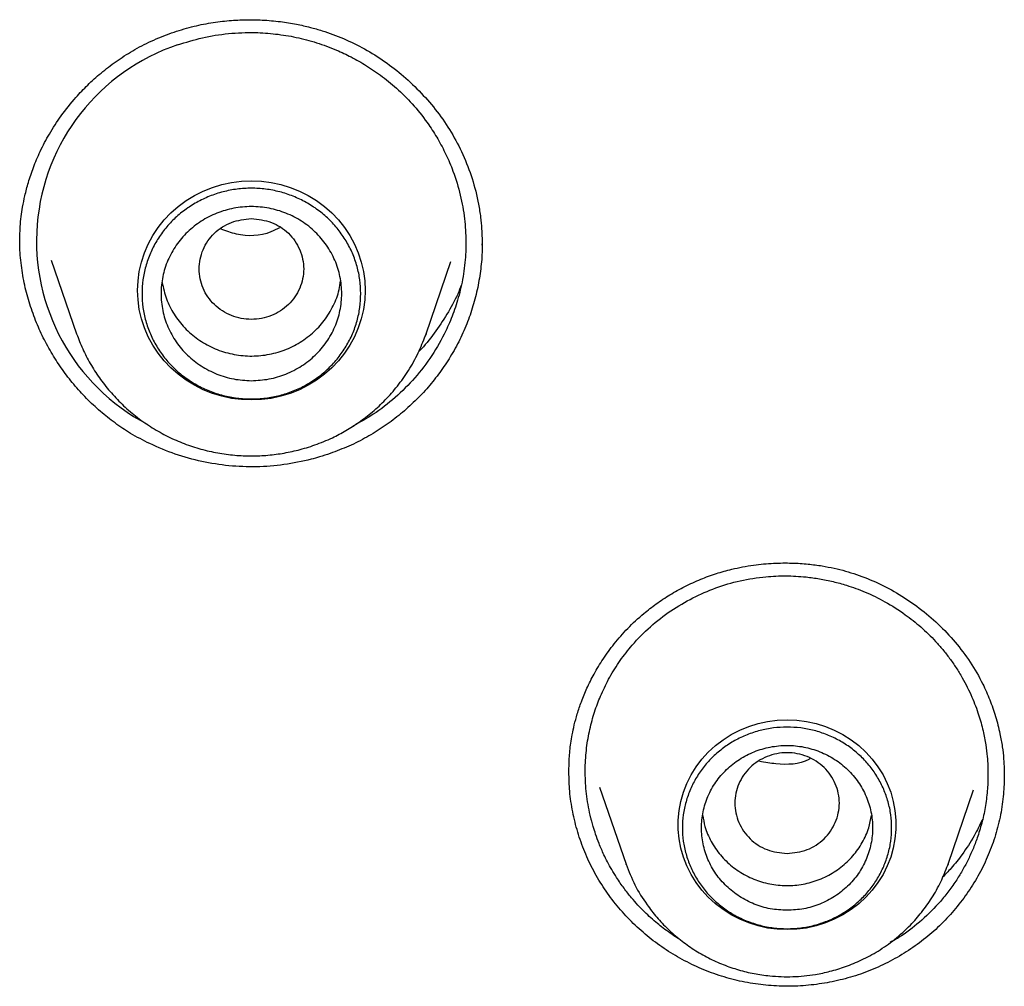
# Model space of a CAD drawing. Header units: millimetres. Extents: x 8 to 871, y 12 to 1888.
# Tile 79 of 114: x 426 to 436, y 1693 to 1703. Entities that reach past the tile are written whole.
import ezdxf

# ---------------------------------------------------------------- set-up
doc = ezdxf.new("R2010")
doc.units = ezdxf.units.MM

msp = doc.modelspace()

# ---------------------------------------------------------------- linework, layer by layer
at = {"color": 7, "linetype": 'Continuous', "lineweight": 30}
for p, q in [((430.964, 1700.592), (430.964, 1700.578)), ((426.435, 1700.421), (426.702, 1699.646)), ((430.376, 1699.646), (430.638, 1700.405)), ((426.704, 1699.641), (426.702, 1699.646)), ((430.369, 1699.627), (430.376, 1699.646)), ((431.878, 1695.022), (431.878, 1695.03)), ((432.2, 1694.876), (432.479, 1694.068)), ((435.865, 1694.068), (436.134, 1694.849)), ((432.481, 1694.063), (432.479, 1694.068)), ((435.861, 1694.058), (435.865, 1694.068)), ((435.865, 1694.068), (435.861, 1694.058))]:
    msp.add_line(p, q, dxfattribs=at)
at = {"color": 7, "linetype": 'Continuous', "lineweight": 30, "flags": 128}
for points in [[(428.539, 1698.95), (428.435, 1698.954), (428.332, 1698.967), (428.23, 1698.989), (428.13, 1699.019), (428.034, 1699.058), (427.941, 1699.104), (427.853, 1699.158), (427.771, 1699.22), (427.694, 1699.288), (427.623, 1699.362), (427.56, 1699.441), (427.504, 1699.526), (427.455, 1699.615), (427.415, 1699.708), (427.384, 1699.804), (427.361, 1699.902), (427.348, 1700.002), (427.343, 1700.103), (427.348, 1700.203), (427.361, 1700.303), (427.384, 1700.401), (427.415, 1700.497), (427.455, 1700.59), (427.504, 1700.679), (427.56, 1700.764), (427.623, 1700.843), (427.694, 1700.918), (427.771, 1700.985), (427.853, 1701.047), (427.941, 1701.101), (428.034, 1701.147), (428.13, 1701.186), (428.23, 1701.216), (428.332, 1701.238), (428.435, 1701.251), (428.539, 1701.255), (428.644, 1701.251), (428.747, 1701.238), (428.849, 1701.216), (428.948, 1701.186), (429.045, 1701.147), (429.137, 1701.101), (429.225, 1701.047), (429.308, 1700.985), (429.385, 1700.918), (429.456, 1700.843), (429.519, 1700.764), (429.575, 1700.679), (429.623, 1700.59), (429.663, 1700.497), (429.695, 1700.401), (429.717, 1700.303), (429.731, 1700.203), (429.735, 1700.103), (429.731, 1700.002), (429.717, 1699.902), (429.695, 1699.804), (429.663, 1699.708), (429.623, 1699.615), (429.575, 1699.526), (429.519, 1699.441), (429.456, 1699.362), (429.385, 1699.288), (429.308, 1699.22), (429.225, 1699.158), (429.137, 1699.104), (429.045, 1699.058), (428.948, 1699.019), (428.849, 1698.989), (428.747, 1698.967), (428.644, 1698.954), (428.539, 1698.95)], [(430.376, 1699.646), (430.372, 1699.634), (430.37, 1699.627)], [(434.172, 1693.379), (434.069, 1693.383), (433.968, 1693.396), (433.867, 1693.418), (433.77, 1693.449), (433.675, 1693.488), (433.585, 1693.535), (433.499, 1693.589), (433.418, 1693.651), (433.344, 1693.72), (433.276, 1693.794), (433.216, 1693.874), (433.163, 1693.959), (433.119, 1694.049), (433.083, 1694.141), (433.055, 1694.237), (433.037, 1694.334), (433.028, 1694.433), (433.028, 1694.532), (433.037, 1694.631), (433.055, 1694.728), (433.083, 1694.824), (433.119, 1694.916), (433.163, 1695.006), (433.216, 1695.091), (433.276, 1695.171), (433.344, 1695.245), (433.418, 1695.314), (433.499, 1695.376), (433.585, 1695.43), (433.675, 1695.477), (433.77, 1695.516), (433.867, 1695.547), (433.968, 1695.569), (434.069, 1695.582), (434.172, 1695.586), (434.275, 1695.582), (434.377, 1695.569), (434.477, 1695.547), (434.575, 1695.516), (434.669, 1695.477), (434.76, 1695.43), (434.845, 1695.376), (434.926, 1695.314), (435, 1695.245), (435.068, 1695.171), (435.128, 1695.091), (435.181, 1695.006), (435.225, 1694.916), (435.262, 1694.824), (435.289, 1694.728), (435.307, 1694.631), (435.317, 1694.532), (435.317, 1694.433), (435.307, 1694.334), (435.289, 1694.237), (435.262, 1694.141), (435.225, 1694.049), (435.181, 1693.959), (435.128, 1693.874), (435.068, 1693.794), (435, 1693.72), (434.926, 1693.651), (434.845, 1693.589), (434.76, 1693.535), (434.669, 1693.488), (434.575, 1693.449), (434.477, 1693.418), (434.377, 1693.396), (434.275, 1693.383), (434.172, 1693.379)]]:
    msp.add_lwpolyline(points, dxfattribs=at)
at = {"color": 7, "linetype": 'Continuous', "lineweight": 30}
msp.add_arc((428.456, 1700.622), 2.176, 108.5494, 242.2309, dxfattribs=at)
for points, knots in [([(427.701, 1702.812), (427.771, 1702.834), (427.906, 1702.877), (428.109, 1702.918), (428.302, 1702.942), (428.482, 1702.951), (428.662, 1702.948), (428.838, 1702.932), (429.007, 1702.905), (429.153, 1702.872), (429.319, 1702.825), (429.512, 1702.754), (429.733, 1702.645), (429.944, 1702.513), (430.144, 1702.357), (430.329, 1702.18), (430.497, 1701.983), (430.645, 1701.767), (430.769, 1701.532), (430.866, 1701.278), (430.922, 1701.055), (430.95, 1700.877), (430.961, 1700.757), (430.965, 1700.656), (430.965, 1700.598), (430.966, 1700.571)], [0, 0, 0, 0, 0.04691, 0.09107, 0.132471, 0.171086, 0.206891, 0.247665, 0.284002, 0.315899, 0.343375, 0.395, 0.447551, 0.501097, 0.555602, 0.610892, 0.666865, 0.72343, 0.780974, 0.840215, 0.901299, 0.931715, 0.958439, 0.981167, 1, 1, 1, 1]), ([(426.106, 1700.602), (426.105, 1700.628), (426.105, 1700.683), (426.108, 1700.777), (426.118, 1700.877), (426.134, 1700.986), (426.158, 1701.106), (426.195, 1701.245), (426.247, 1701.401), (426.319, 1701.572), (426.416, 1701.755), (426.54, 1701.946), (426.677, 1702.117), (426.819, 1702.266), (426.959, 1702.393), (427.117, 1702.514), (427.293, 1702.627), (427.488, 1702.73), (427.629, 1702.784), (427.701, 1702.812)], [0, 0, 0, 0, 0.030032, 0.063192, 0.100352, 0.135194, 0.177499, 0.227057, 0.283798, 0.347716, 0.418826, 0.497157, 0.582747, 0.643882, 0.708293, 0.776021, 0.84713, 0.92173, 1, 1, 1, 1]), ([(427.764, 1702.685), (427.85, 1702.712), (428.024, 1702.766), (428.299, 1702.809), (428.521, 1702.818), (428.687, 1702.81), (428.795, 1702.8), (428.903, 1702.785), (429.011, 1702.765), (429.118, 1702.739), (429.225, 1702.708), (429.331, 1702.672), (429.453, 1702.623), (429.594, 1702.557), (429.756, 1702.465), (429.924, 1702.349), (430.092, 1702.209), (430.257, 1702.04), (430.393, 1701.866), (430.503, 1701.694), (430.588, 1701.532), (430.672, 1701.335), (430.74, 1701.109), (430.784, 1700.861), (430.799, 1700.623), (430.79, 1700.43), (430.771, 1700.277), (430.75, 1700.163), (430.724, 1700.054), (430.693, 1699.951), (430.66, 1699.854), (430.623, 1699.763), (430.556, 1699.614), (430.443, 1699.415), (430.263, 1699.179), (430.055, 1698.973), (429.837, 1698.801), (429.679, 1698.715), (429.607, 1698.675)], [0, 0, 0, 0, 0.040105, 0.081028, 0.122768, 0.138641, 0.154628, 0.170729, 0.186946, 0.203277, 0.219722, 0.236282, 0.252955, 0.278106, 0.305769, 0.33594, 0.368618, 0.403798, 0.441478, 0.467993, 0.495618, 0.52435, 0.564663, 0.602815, 0.638807, 0.672642, 0.691014, 0.708683, 0.725648, 0.74191, 0.75747, 0.772328, 0.786484, 0.831442, 0.875873, 0.919781, 0.963169, 1, 1, 1, 1]), ([(428.539, 1700.858), (428.468, 1700.85), (428.324, 1700.833), (428.14, 1700.712), (428.019, 1700.536), (427.975, 1700.328), (428.019, 1700.12), (428.14, 1699.943), (428.324, 1699.826), (428.539, 1699.784), (428.755, 1699.826), (428.939, 1699.943), (429.06, 1700.12), (429.104, 1700.328), (429.06, 1700.536), (428.939, 1700.712), (428.755, 1700.833), (428.611, 1700.85), (428.539, 1700.858)], [0, 0, 0, 0, 0.0625, 0.125, 0.1875, 0.25, 0.3125, 0.375, 0.4375, 0.5, 0.5625, 0.625, 0.6875, 0.75, 0.8125, 0.875, 0.9375, 1, 1, 1, 1]), ([(428.836, 1700.761), (428.806, 1700.746), (428.669, 1700.674), (428.439, 1700.664), (428.274, 1700.728), (428.221, 1700.748)], [0, 0, 0, 0, 0.162223, 0.733884, 1, 1, 1, 1]), ([(427.47, 1698.491), (427.402, 1698.525), (427.276, 1698.59), (427.104, 1698.706), (426.949, 1698.829), (426.804, 1698.965), (426.671, 1699.112), (426.551, 1699.268), (426.444, 1699.431), (426.349, 1699.604), (426.267, 1699.788), (426.2, 1699.98), (426.147, 1700.183), (426.116, 1700.392), (426.102, 1700.543), (426.105, 1700.623), (426.106, 1700.632)], [0, 0, 0, 0, 0.084444, 0.157031, 0.229623, 0.304259, 0.378897, 0.451438, 0.523979, 0.598326, 0.672671, 0.750675, 0.828674, 0.909202, 0.989724, 1, 1, 1, 1]), ([(430.965, 1700.607), (430.966, 1700.581), (430.967, 1700.488), (430.953, 1700.329), (430.922, 1700.132), (430.872, 1699.938), (430.806, 1699.747), (430.722, 1699.561), (430.622, 1699.384), (430.509, 1699.219), (430.384, 1699.064), (430.244, 1698.92), (430.091, 1698.785), (429.927, 1698.664), (429.752, 1698.556), (429.566, 1698.461), (429.434, 1698.412), (429.368, 1698.387)], [0, 0, 0, 0, 0.027557, 0.096394, 0.165231, 0.23421, 0.303187, 0.374271, 0.445356, 0.512774, 0.580193, 0.649523, 0.718852, 0.788094, 0.857335, 0.928668, 1, 1, 1, 1]), ([(427.601, 1700.185), (427.614, 1700.128), (427.64, 1700.012), (427.722, 1699.85), (427.834, 1699.705), (427.974, 1699.585), (428.135, 1699.493), (428.312, 1699.433), (428.498, 1699.407), (428.685, 1699.417), (428.866, 1699.462), (429.035, 1699.54), (429.185, 1699.649), (429.311, 1699.783), (429.405, 1699.939), (429.461, 1700.081), (429.472, 1700.171), (429.476, 1700.202)], [0, 0, 0, 0, 0.067681, 0.136658, 0.205634, 0.274611, 0.343587, 0.412564, 0.48154, 0.550516, 0.619493, 0.688469, 0.757446, 0.826422, 0.895399, 0.964375, 1, 1, 1, 1]), ([(430.749, 1700.162), (430.736, 1700.129), (430.694, 1700.022), (430.598, 1699.85), (430.463, 1699.651), (430.362, 1699.521), (430.302, 1699.463), (430.3, 1699.461)], [0, 0, 0, 0, 0.128995, 0.415196, 0.702332, 0.990857, 1, 1, 1, 1]), ([(426.702, 1699.646), (426.722, 1699.593), (426.763, 1699.485), (426.844, 1699.331), (426.939, 1699.181), (427.051, 1699.038), (427.178, 1698.903), (427.32, 1698.779), (427.475, 1698.669), (427.639, 1698.574), (427.81, 1698.497), (427.985, 1698.437), (428.162, 1698.395), (428.341, 1698.369), (428.518, 1698.359), (428.692, 1698.365), (428.863, 1698.386), (429.035, 1698.422), (429.213, 1698.476), (429.38, 1698.545), (429.535, 1698.627), (429.677, 1698.717), (429.817, 1698.825), (429.952, 1698.951), (430.079, 1699.096), (430.196, 1699.261), (430.296, 1699.439), (430.345, 1699.566), (430.369, 1699.627)], [0, 0, 0, 0, 0.035736, 0.072258, 0.109582, 0.147736, 0.186753, 0.226675, 0.267089, 0.306959, 0.346246, 0.384954, 0.423085, 0.460644, 0.497633, 0.534055, 0.569914, 0.605725, 0.644264, 0.685971, 0.719356, 0.754554, 0.791574, 0.830428, 0.871124, 0.913667, 0.958058, 1, 1, 1, 1]), ([(429.168, 1698.326), (429.073, 1698.305), (428.884, 1698.263), (428.593, 1698.242), (428.303, 1698.253), (428.017, 1698.298), (427.736, 1698.374), (427.559, 1698.452), (427.47, 1698.491)], [0, 0, 0, 0, 0.167531, 0.334015, 0.500004, 0.665994, 0.832477, 1, 1, 1, 1]), ([(429.368, 1698.387), (429.331, 1698.374), (429.265, 1698.352), (429.198, 1698.334), (429.168, 1698.326)], [0, 0, 0, 0, 0.561321, 1, 1, 1, 1]), ([(433.098, 1696.989), (433.153, 1697.015), (433.261, 1697.066), (433.426, 1697.125), (433.611, 1697.177), (433.812, 1697.215), (434.024, 1697.235), (434.216, 1697.237), (434.387, 1697.226), (434.535, 1697.207), (434.706, 1697.174), (434.905, 1697.118), (435.133, 1697.026), (435.355, 1696.907), (435.566, 1696.763), (435.764, 1696.596), (435.943, 1696.406), (436.102, 1696.195), (436.221, 1695.989), (436.306, 1695.796), (436.367, 1695.621), (436.409, 1695.455), (436.436, 1695.305), (436.45, 1695.181), (436.456, 1695.072), (436.456, 1695.007), (436.456, 1694.976)], [0, 0, 0, 0, 0.039089, 0.076321, 0.111678, 0.161124, 0.2062, 0.246842, 0.28302, 0.314733, 0.342013, 0.393184, 0.445341, 0.498614, 0.552919, 0.608031, 0.663807, 0.720136, 0.777418, 0.816525, 0.856426, 0.897127, 0.927499, 0.954881, 0.979022, 1, 1, 1, 1]), ([(433.182, 1696.869), (433.262, 1696.906), (433.421, 1696.98), (433.68, 1697.053), (433.928, 1697.093), (434.16, 1697.103), (434.325, 1697.094), (434.443, 1697.08), (434.514, 1697.069), (434.585, 1697.056), (434.656, 1697.04), (434.727, 1697.022), (434.841, 1696.989), (435.002, 1696.93), (435.21, 1696.828), (435.405, 1696.704), (435.583, 1696.563), (435.698, 1696.451), (435.772, 1696.368), (435.809, 1696.325), (435.846, 1696.279), (435.881, 1696.232), (435.916, 1696.184), (435.95, 1696.133), (435.983, 1696.082), (436.042, 1695.981), (436.116, 1695.834), (436.187, 1695.646), (436.233, 1695.477), (436.261, 1695.33), (436.277, 1695.207), (436.283, 1695.105), (436.286, 1694.992), (436.281, 1694.853), (436.261, 1694.687), (436.227, 1694.52), (436.182, 1694.37), (436.133, 1694.238), (436.08, 1694.121), (436.022, 1694.01), (435.954, 1693.898), (435.875, 1693.786), (435.757, 1693.64), (435.595, 1693.478), (435.416, 1693.334), (435.297, 1693.267), (435.257, 1693.244)], [0, 0, 0, 0, 0.040211, 0.081314, 0.123308, 0.155397, 0.187985, 0.198963, 0.209996, 0.221084, 0.232228, 0.243427, 0.254681, 0.286584, 0.322114, 0.361264, 0.393007, 0.42678, 0.435544, 0.444435, 0.453452, 0.462596, 0.471866, 0.481264, 0.490787, 0.500437, 0.535781, 0.567128, 0.594483, 0.617851, 0.637234, 0.652637, 0.665868, 0.690139, 0.717864, 0.744573, 0.77027, 0.790913, 0.810855, 0.830096, 0.849749, 0.872072, 0.89407, 0.937068, 0.978775, 1, 1, 1, 1]), ([(431.878, 1695.034), (431.879, 1695.082), (431.88, 1695.182), (431.893, 1695.316), (431.913, 1695.434), (431.935, 1695.537), (431.966, 1695.653), (432.01, 1695.782), (432.068, 1695.923), (432.143, 1696.073), (432.238, 1696.23), (432.355, 1696.391), (432.498, 1696.553), (432.647, 1696.692), (432.797, 1696.808), (432.941, 1696.905), (433.044, 1696.96), (433.098, 1696.989)], [0, 0, 0, 0, 0.062269, 0.130886, 0.168162, 0.211182, 0.260813, 0.317007, 0.379579, 0.448526, 0.523874, 0.605675, 0.694009, 0.789006, 0.856153, 0.926443, 1, 1, 1, 1]), ([(433.053, 1693.269), (433.042, 1693.276), (433.005, 1693.299), (432.943, 1693.341), (432.872, 1693.392), (432.781, 1693.465), (432.667, 1693.568), (432.566, 1693.677), (432.496, 1693.763), (432.457, 1693.815), (432.418, 1693.869), (432.374, 1693.935), (432.329, 1694.009), (432.284, 1694.089), (432.239, 1694.18), (432.197, 1694.277), (432.161, 1694.376), (432.136, 1694.455), (432.12, 1694.511), (432.102, 1694.579), (432.084, 1694.666), (432.066, 1694.779), (432.051, 1694.927), (432.047, 1695.106), (432.064, 1695.313), (432.1, 1695.507), (432.152, 1695.688), (432.22, 1695.863), (432.306, 1696.038), (432.415, 1696.21), (432.555, 1696.391), (432.731, 1696.569), (432.945, 1696.738), (433.104, 1696.826), (433.182, 1696.869)], [0, 0, 0, 0, 0.008832, 0.029554, 0.050515, 0.067842, 0.108405, 0.154535, 0.168745, 0.183411, 0.198534, 0.214416, 0.236984, 0.257832, 0.276956, 0.30627, 0.330297, 0.349033, 0.362472, 0.370611, 0.3972, 0.423461, 0.449168, 0.498897, 0.546402, 0.591677, 0.634719, 0.675523, 0.720953, 0.768175, 0.815116, 0.877247, 0.938875, 1, 1, 1, 1]), ([(434.172, 1694.18), (434.1, 1694.188), (433.957, 1694.204), (433.773, 1694.326), (433.652, 1694.502), (433.607, 1694.71), (433.652, 1694.917), (433.773, 1695.094), (433.957, 1695.211), (434.172, 1695.254), (434.388, 1695.211), (434.571, 1695.094), (434.692, 1694.917), (434.737, 1694.71), (434.692, 1694.502), (434.571, 1694.326), (434.388, 1694.204), (434.244, 1694.188), (434.172, 1694.18)], [0, 0, 0, 0, 0.0625, 0.125, 0.1875, 0.25, 0.3125, 0.375, 0.4375, 0.5, 0.5625, 0.625, 0.6875, 0.75, 0.8125, 0.875, 0.9375, 1, 1, 1, 1]), ([(434.416, 1695.177), (434.411, 1695.175), (434.306, 1695.115), (434.111, 1695.108), (433.94, 1695.139), (433.884, 1695.149)], [0, 0, 0, 0, 0.0281404, 0.6810497, 1, 1, 1, 1]), ([(435.231, 1693.033), (435.163, 1693.001), (435.027, 1692.937), (434.812, 1692.867), (434.593, 1692.817), (434.37, 1692.788), (434.146, 1692.78), (433.922, 1692.794), (433.7, 1692.829), (433.482, 1692.886), (433.271, 1692.964), (433.069, 1693.062), (432.877, 1693.178), (432.698, 1693.312), (432.533, 1693.462), (432.383, 1693.627), (432.25, 1693.805), (432.136, 1693.995), (432.041, 1694.195), (431.968, 1694.404), (431.915, 1694.617), (431.883, 1694.828), (431.88, 1694.968), (431.878, 1695.035)], [0, 0, 0, 0, 0.048318, 0.096369, 0.144243, 0.192007, 0.239715, 0.287417, 0.335166, 0.383033, 0.430932, 0.478763, 0.526567, 0.574362, 0.622149, 0.669929, 0.717716, 0.765543, 0.813351, 0.861085, 0.908801, 0.956536, 1, 1, 1, 1]), ([(436.456, 1694.982), (436.454, 1694.914), (436.449, 1694.773), (436.415, 1694.561), (436.359, 1694.347), (436.281, 1694.139), (436.183, 1693.941), (436.065, 1693.754), (435.93, 1693.579), (435.778, 1693.417), (435.61, 1693.271), (435.428, 1693.141), (435.297, 1693.069), (435.231, 1693.033)], [0, 0, 0, 0, 0.084076, 0.175755, 0.267836, 0.35987, 0.451427, 0.542695, 0.633829, 0.724972, 0.816268, 0.907879, 1, 1, 1, 1]), ([(433.286, 1694.581), (433.292, 1694.542), (433.307, 1694.446), (433.371, 1694.304), (433.467, 1694.161), (433.592, 1694.039), (433.739, 1693.943), (433.903, 1693.876), (434.076, 1693.842), (434.254, 1693.84), (434.428, 1693.872), (434.593, 1693.937), (434.741, 1694.031), (434.868, 1694.151), (434.967, 1694.292), (435.034, 1694.437), (435.051, 1694.536), (435.059, 1694.579)], [0, 0, 0, 0, 0.04858, 0.117684, 0.186788, 0.255892, 0.324996, 0.3941, 0.463204, 0.532308, 0.601412, 0.670516, 0.73962, 0.808724, 0.877828, 0.946932, 1, 1, 1, 1]), ([(436.229, 1694.542), (436.2, 1694.482), (436.138, 1694.354), (436.024, 1694.181), (435.912, 1694.037), (435.838, 1693.961), (435.808, 1693.931)], [0, 0, 0, 0, 0.2712444, 0.5830197, 0.8304703, 1, 1, 1, 1]), ([(432.479, 1694.068), (432.508, 1693.994), (432.567, 1693.844), (432.682, 1693.66), (432.801, 1693.507), (432.918, 1693.383), (433.049, 1693.269), (433.191, 1693.167), (433.343, 1693.08), (433.5, 1693.009), (433.661, 1692.954), (433.824, 1692.914), (434.015, 1692.887), (434.231, 1692.879), (434.444, 1692.9), (434.628, 1692.939), (434.791, 1692.989), (434.961, 1693.059), (435.135, 1693.153), (435.308, 1693.275), (435.461, 1693.413), (435.591, 1693.561), (435.698, 1693.713), (435.792, 1693.879), (435.838, 1693.998), (435.861, 1694.058)], [0, 0, 0, 0, 0.05384, 0.109408, 0.147478, 0.186398, 0.226216, 0.26654, 0.306327, 0.345532, 0.38416, 0.422213, 0.459696, 0.514835, 0.568711, 0.604458, 0.642928, 0.684563, 0.729394, 0.777454, 0.82877, 0.869422, 0.911925, 0.956281, 1, 1, 1, 1])]:
    msp.add_open_spline(points, degree=3, knots=knots, dxfattribs=at)
for points in [[(429.689, 1700.069), (429.687, 1700.02), (429.684, 1699.924), (429.653, 1699.781), (429.605, 1699.643), (429.538, 1699.513), (429.454, 1699.392), (429.355, 1699.283), (429.241, 1699.187), (429.116, 1699.106), (428.981, 1699.042), (428.838, 1698.995), (428.69, 1698.967), (428.539, 1698.957), (428.389, 1698.967), (428.241, 1698.995), (428.098, 1699.042), (427.963, 1699.106), (427.837, 1699.187), (427.724, 1699.283), (427.624, 1699.392), (427.541, 1699.513), (427.474, 1699.643), (427.425, 1699.781), (427.396, 1699.924), (427.386, 1700.069), (427.396, 1700.214), (427.425, 1700.356), (427.474, 1700.494), (427.541, 1700.624), (427.624, 1700.745), (427.724, 1700.855), (427.837, 1700.95), (427.963, 1701.031), (428.098, 1701.095), (428.241, 1701.142), (428.389, 1701.171), (428.539, 1701.18), (428.69, 1701.171), (428.838, 1701.142), (428.981, 1701.095), (429.116, 1701.031), (429.241, 1700.95), (429.355, 1700.855), (429.454, 1700.745), (429.538, 1700.624), (429.605, 1700.494), (429.653, 1700.356), (429.684, 1700.214), (429.687, 1700.117), (429.689, 1700.069)], [(428.539, 1699.153), (428.477, 1699.157), (428.353, 1699.163), (428.173, 1699.218), (428.008, 1699.303), (427.863, 1699.417), (427.744, 1699.557), (427.656, 1699.716), (427.602, 1699.889), (427.583, 1700.069), (427.602, 1700.248), (427.656, 1700.421), (427.744, 1700.581), (427.863, 1700.72), (428.008, 1700.835), (428.173, 1700.92), (428.353, 1700.972), (428.539, 1700.99), (428.726, 1700.972), (428.905, 1700.92), (429.071, 1700.835), (429.215, 1700.72), (429.334, 1700.581), (429.423, 1700.421), (429.477, 1700.248), (429.495, 1700.069), (429.477, 1699.889), (429.423, 1699.716), (429.334, 1699.557), (429.215, 1699.417), (429.071, 1699.303), (428.905, 1699.218), (428.726, 1699.163), (428.602, 1699.157), (428.539, 1699.153)], [(435.272, 1694.449), (435.27, 1694.403), (435.267, 1694.31), (435.237, 1694.174), (435.191, 1694.042), (435.127, 1693.918), (435.047, 1693.802), (434.952, 1693.697), (434.844, 1693.606), (434.724, 1693.528), (434.594, 1693.467), (434.458, 1693.422), (434.316, 1693.395), (434.172, 1693.386), (434.028, 1693.395), (433.887, 1693.422), (433.75, 1693.467), (433.621, 1693.528), (433.501, 1693.606), (433.392, 1693.697), (433.297, 1693.802), (433.217, 1693.918), (433.153, 1694.042), (433.107, 1694.174), (433.078, 1694.31), (433.069, 1694.449), (433.078, 1694.588), (433.107, 1694.724), (433.153, 1694.856), (433.217, 1694.981), (433.297, 1695.096), (433.392, 1695.201), (433.501, 1695.292), (433.621, 1695.37), (433.75, 1695.431), (433.887, 1695.476), (434.028, 1695.503), (434.172, 1695.512), (434.316, 1695.503), (434.458, 1695.476), (434.594, 1695.431), (434.724, 1695.37), (434.844, 1695.292), (434.952, 1695.201), (435.047, 1695.096), (435.127, 1694.981), (435.191, 1694.856), (435.237, 1694.724), (435.267, 1694.588), (435.27, 1694.495), (435.272, 1694.449)], [(434.172, 1693.582), (434.231, 1693.585), (434.349, 1693.591), (434.519, 1693.643), (434.675, 1693.723), (434.813, 1693.832), (434.925, 1693.964), (435.009, 1694.115), (435.06, 1694.279), (435.078, 1694.449), (435.06, 1694.619), (435.009, 1694.783), (434.925, 1694.934), (434.813, 1695.066), (434.675, 1695.175), (434.519, 1695.255), (434.349, 1695.305), (434.172, 1695.322), (433.995, 1695.305), (433.825, 1695.255), (433.669, 1695.175), (433.532, 1695.066), (433.419, 1694.934), (433.335, 1694.783), (433.284, 1694.619), (433.266, 1694.449), (433.284, 1694.279), (433.335, 1694.115), (433.419, 1693.964), (433.532, 1693.832), (433.669, 1693.723), (433.825, 1693.643), (433.995, 1693.591), (434.113, 1693.585), (434.172, 1693.582)]]:
    msp.add_open_spline(points, degree=3, dxfattribs=at)

doc.saveas('drawing.dxf')
